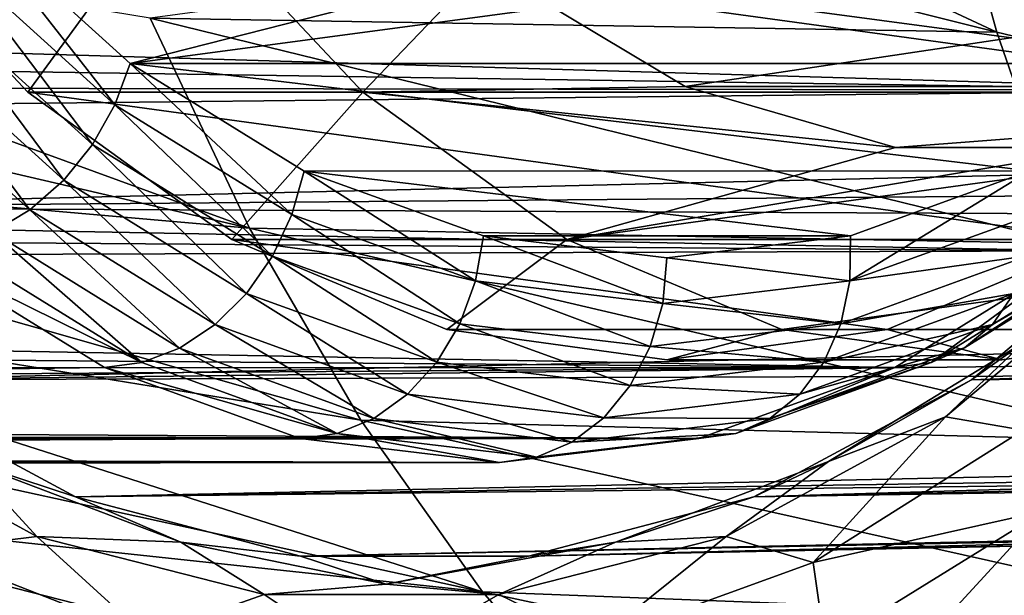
# Model space of a CAD drawing. Header units: metres. Extents: x 26 to 263, y -109 to 109.
# Tile 107 of 256: x 104.9 to 109.72, y -89.45 to -86.64. Entities that reach past the tile are written whole.
import ezdxf

# ---------------------------------------------------------------- set-up
doc = ezdxf.new("R2010")
doc.units = ezdxf.units.M
doc.layers.add('solid_500750', color=7, linetype='CONTINUOUS')

msp = doc.modelspace()

# ---------------------------------------------------------------- linework, layer by layer
at = {"layer": 'solid_500750'}
for points in [[(106.41909, -85.173843, 29.564163), (108.057549, -86.29068, 30.381989), (109.682678, -86.698074, 31.681965)], [(106.41909, -85.173843, 29.564163), (109.682678, -86.698074, 31.681965), (109.445374, -85.839851, 32.028568)], [(109.445374, -85.839851, 32.028568), (109.682678, -86.698074, 31.681965), (112.738884, -87.428566, 34.111523)], [(109.445374, -85.839851, 32.028568), (112.738884, -87.428566, 34.111523), (112.489044, -86.46769, 34.482246)], [(106.027603, -87.657364, 26.710068), (101.310928, -85.934471, 23.350586), (101.671928, -86.64489, 22.833986)], [(106.027603, -87.657364, 26.710068), (105.541756, -86.629349, 27.408726), (101.310928, -85.934471, 23.350586)], [(85.449547, -86.225952, -11.094417), (111.775482, -85.996895, 7.016923), (110.975876, -86.981041, 8.159071)], [(104.944244, -86.991768, 18.51556), (105.661621, -86.00779, 20.977926), (104.023323, -86.00779, 19.830774)], [(111.194206, -86.991768, 9.589684), (104.944244, -86.991768, 18.51556), (104.023323, -86.00779, 19.830774)], [(112.115128, -86.00779, 8.274471), (111.194206, -86.991768, 9.589684), (104.023323, -86.00779, 19.830774)], [(104.944244, -86.991768, 18.51556), (106.58255, -86.991768, 19.662714), (105.661621, -86.00779, 20.977926)], [(107.173409, -86.373665, 18.818872), (105.661621, -86.00779, 20.977926), (106.58255, -86.991768, 19.662714)], [(104.555, -86.31675, 19.027742), (105.369591, -87.053619, 17.864386), (104.643372, -86.127815, 18.94525)], [(104.643372, -86.127815, 18.94525), (105.443954, -86.851715, 17.801893), (107.232117, -86.394936, 15.248142)], [(105.369591, -87.053619, 17.864386), (105.443954, -86.851715, 17.801893), (104.643372, -86.127815, 18.94525)], [(110.695068, -86.851273, 10.302528), (111.495216, -86.127647, 9.159801), (108.07106, -86.499237, 14.050002)], [(85.035812, -86.596176, -10.766839), (85.449547, -86.225952, -11.094417), (110.975876, -86.981041, 8.159071)], [(133.67363, -86.280136, 40.832802), (134.13559, -86.818268, 40.173069), (102.187202, -86.461159, 19.826248)], [(109.682678, -86.698074, 31.681965), (108.057549, -86.29068, 30.381989), (105.541756, -86.629349, 27.408726)], [(104.43129, -86.497528, 19.075308), (105.260574, -87.247665, 17.890965), (104.555, -86.31675, 19.027742)], [(105.260574, -87.247665, 17.890965), (105.369591, -87.053619, 17.864386), (104.555, -86.31675, 19.027742)], [(108.158997, -86.963501, 17.411314), (107.173409, -86.373665, 18.818872), (106.58255, -86.991768, 19.662714)], [(112.095589, -86.373505, 22.266087), (107.173409, -86.373665, 18.818872), (108.158997, -86.963501, 17.411314)], [(112.095589, -86.373505, 22.266087), (108.158997, -86.963501, 17.411314), (113.081169, -86.963402, 20.85853)], [(105.443954, -86.851715, 17.801893), (108.07106, -86.499237, 14.050002), (107.232117, -86.394936, 15.248142)], [(134.13559, -86.818268, 40.173069), (103.107765, -87.555397, 18.511551), (102.187202, -86.461159, 19.826248)], [(104.277, -86.65966, 19.087629), (105.119461, -87.421707, 17.884464), (104.43129, -86.497528, 19.075308)], [(105.119461, -87.421707, 17.884464), (105.260574, -87.247665, 17.890965), (104.43129, -86.497528, 19.075308)], [(105.443954, -86.851715, 17.801893), (110.695068, -86.851273, 10.302528), (108.07106, -86.499237, 14.050002)], [(84.600479, -86.944046, -10.426243), (85.035812, -86.596176, -10.766839), (110.975876, -86.981041, 8.159071)], [(110.040756, -87.731483, 31.131912), (105.541756, -86.629349, 27.408726), (106.027603, -87.657364, 26.710068)], [(110.040756, -87.731483, 31.131912), (109.682678, -86.698074, 31.681965), (105.541756, -86.629349, 27.408726)], [(106.027603, -87.657364, 26.710068), (101.671928, -86.64489, 22.833986), (102.059029, -87.310196, 22.280622)], [(104.099884, -86.795021, 19.064089), (104.953346, -87.567001, 17.845209), (104.277, -86.65966, 19.087629)], [(104.953346, -87.567001, 17.845209), (105.119461, -87.421707, 17.884464), (104.277, -86.65966, 19.087629)], [(112.738884, -87.428566, 34.111523), (109.682678, -86.698074, 31.681965), (110.040756, -87.731483, 31.131912)], [(134.13559, -86.818268, 40.173069), (134.620331, -87.291565, 39.480782), (103.107765, -87.555397, 18.511551)], [(104.770576, -87.676239, 17.775171), (104.953346, -87.567001, 17.845209), (104.099884, -86.795021, 19.064089)], [(105.369591, -87.053619, 17.864386), (106.23423, -87.589066, 16.629553), (105.443954, -86.851715, 17.801893)], [(105.443954, -86.851715, 17.801893), (109.844055, -87.376595, 11.517906), (110.695068, -86.851273, 10.302528)], [(105.443954, -86.851715, 17.801893), (106.295853, -87.377251, 16.58526), (109.844055, -87.376595, 11.517906)], [(106.23423, -87.589066, 16.629553), (106.295853, -87.377251, 16.58526), (105.443954, -86.851715, 17.801893)], [(84.14592, -87.268913, -10.069673), (84.600479, -86.944046, -10.426243), (110.975876, -86.981041, 8.159071)], [(109.186668, -87.262444, 15.943647), (108.158997, -86.963501, 17.411314), (106.58255, -86.991768, 19.662714)], [(113.081169, -86.963402, 20.85853), (108.158997, -86.963501, 17.411314), (109.186668, -87.262444, 15.943647)], [(113.081169, -86.963402, 20.85853), (109.186668, -87.262444, 15.943647), (114.109001, -87.262428, 19.390636)], [(84.14592, -87.268913, -10.069673), (110.975876, -86.981041, 8.159071), (110.106773, -87.767166, 9.400434)], [(105.942131, -87.712456, 17.090424), (106.58255, -86.991768, 19.662714), (104.944244, -86.991768, 18.51556)], [(110.19632, -87.712456, 11.014822), (105.942131, -87.712456, 17.090424), (104.944244, -86.991768, 18.51556)], [(111.194206, -86.991768, 9.589684), (110.19632, -87.712456, 11.014822), (104.944244, -86.991768, 18.51556)], [(105.942131, -87.712456, 17.090424), (107.580437, -87.712456, 18.237577), (106.58255, -86.991768, 19.662714)], [(109.186668, -87.262444, 15.943647), (106.58255, -86.991768, 19.662714), (107.580437, -87.712456, 18.237577)], [(107.580437, -87.712456, 18.237577), (111.834618, -87.712456, 12.161975), (112.832512, -86.991768, 10.736837)], [(110.228394, -87.262444, 14.455904), (107.580437, -87.712456, 18.237577), (112.832512, -86.991768, 10.736837)], [(105.260574, -87.247665, 17.890965), (106.140823, -87.79277, 16.633839), (105.369591, -87.053619, 17.864386)], [(106.140823, -87.79277, 16.633839), (106.23423, -87.589066, 16.629553), (105.369591, -87.053619, 17.864386)], [(105.119461, -87.421707, 17.884464), (106.01371, -87.975479, 16.607342), (105.260574, -87.247665, 17.890965)], [(106.01371, -87.975479, 16.607342), (106.140823, -87.79277, 16.633839), (105.260574, -87.247665, 17.890965)], [(83.669266, -87.570412, -9.695823), (84.14592, -87.268913, -10.069673), (110.106773, -87.767166, 9.400434)], [(134.620331, -87.291565, 39.480782), (135.124878, -87.697083, 38.760212), (103.107765, -87.555397, 18.511551)], [(110.228394, -87.262444, 14.455904), (109.186668, -87.262444, 15.943647), (107.580437, -87.712456, 18.237577)], [(114.109001, -87.262428, 19.390636), (109.186668, -87.262444, 15.943647), (110.228394, -87.262444, 14.455904)], [(141.044937, -87.291527, 30.305494), (110.562332, -87.555397, 7.865334), (109.55851, -88.398209, 9.298939)], [(140.54039, -87.697052, 31.02606), (141.044937, -87.291527, 30.305494), (109.55851, -88.398209, 9.298939)], [(106.571526, -88.595398, 25.930408), (102.059029, -87.310196, 22.280622), (102.46875, -87.930405, 21.695168)], [(106.571526, -88.595398, 25.930408), (106.027603, -87.657364, 26.710068), (102.059029, -87.310196, 22.280622)], [(106.23423, -87.589066, 16.629553), (107.133049, -87.914635, 15.345902), (106.295853, -87.377251, 16.58526)], [(106.295853, -87.377251, 16.58526), (108.96714, -87.694275, 12.770264), (109.844055, -87.376595, 11.517906)], [(106.295853, -87.377251, 16.58526), (107.172646, -87.694801, 15.333068), (108.96714, -87.694275, 12.770264)], [(107.133049, -87.914635, 15.345902), (107.172646, -87.694801, 15.333068), (106.295853, -87.377251, 16.58526)], [(108.964218, -87.914619, 12.730724), (109.844055, -87.376595, 11.517906), (108.96714, -87.694275, 12.770264)], [(108.964218, -87.914619, 12.730724), (109.863068, -87.588997, 11.447039), (109.844055, -87.376595, 11.517906)], [(104.953346, -87.567001, 17.845209), (105.859283, -88.127998, 16.551395), (105.119461, -87.421707, 17.884464)], [(105.859283, -88.127998, 16.551395), (106.01371, -87.975479, 16.607342), (105.119461, -87.421707, 17.884464)], [(83.148628, -87.856216, -9.290682), (83.669266, -87.570412, -9.695823), (110.106773, -87.767166, 9.400434)], [(135.124878, -87.697083, 38.760212), (104.111588, -88.398209, 17.077944), (103.107765, -87.555397, 18.511551)], [(104.770576, -87.676239, 17.775171), (105.685303, -88.242683, 16.468809), (104.953346, -87.567001, 17.845209)], [(105.685303, -88.242683, 16.468809), (105.859283, -88.127998, 16.551395), (104.953346, -87.567001, 17.845209)], [(106.140823, -87.79277, 16.633839), (107.055824, -88.124229, 15.327077), (106.23423, -87.589066, 16.629553)], [(107.055824, -88.124229, 15.327077), (107.133049, -87.914635, 15.345902), (106.23423, -87.589066, 16.629553)], [(109.835152, -87.792702, 11.357794), (109.863068, -87.588997, 11.447039), (108.964218, -87.914619, 12.730724)], [(109.816322, -88.214073, 8.63375), (109.55851, -88.398209, 9.298939), (110.562332, -87.555397, 7.865334)], [(109.661392, -88.12793, 11.121429), (110.56739, -87.566986, 9.827534), (109.766785, -87.975403, 11.247409)], [(110.439072, -87.676224, 9.679729), (110.56739, -87.566986, 9.827534), (109.661392, -88.12793, 11.121429)], [(104.58033, -87.743942, 17.677872), (105.500504, -88.313759, 16.363731), (104.770576, -87.676239, 17.775171)], [(105.500504, -88.313759, 16.363731), (105.685303, -88.242683, 16.468809), (104.770576, -87.676239, 17.775171)], [(110.48098, -88.698601, 30.490286), (106.027603, -87.657364, 26.710068), (106.571526, -88.595398, 25.930408)], [(110.48098, -88.698601, 30.490286), (110.040756, -87.731483, 31.131912), (106.027603, -87.657364, 26.710068)], [(109.524277, -88.242607, 10.986186), (110.439072, -87.676224, 9.679729), (109.661392, -88.12793, 11.121429)], [(110.28257, -87.743927, 9.534231), (110.439072, -87.676224, 9.679729), (109.524277, -88.242607, 10.986186)], [(135.124878, -87.697083, 38.760212), (135.646118, -88.032341, 38.0158), (104.111588, -88.398209, 17.077944)], [(106.992416, -88.1521, 15.590463), (107.580437, -87.712456, 18.237577), (105.942131, -87.712456, 17.090424)], [(109.146034, -88.1521, 12.514783), (106.992416, -88.1521, 15.590463), (105.942131, -87.712456, 17.090424)], [(110.19632, -87.712456, 11.014822), (109.146034, -88.1521, 12.514783), (105.942131, -87.712456, 17.090424)], [(106.992416, -88.1521, 15.590463), (108.630722, -88.1521, 16.737616), (107.580437, -87.712456, 18.237577)], [(107.133049, -87.914635, 15.345902), (108.048683, -88.024521, 14.038244), (107.172646, -87.694801, 15.333068)], [(107.172646, -87.694801, 15.333068), (108.069221, -87.802025, 14.052628), (108.96714, -87.694275, 12.770264)], [(108.048683, -88.024521, 14.038244), (108.069221, -87.802025, 14.052628), (107.172646, -87.694801, 15.333068)], [(107.580437, -87.712456, 18.237577), (108.630722, -88.1521, 16.737616), (111.834618, -87.712456, 12.161975)], [(108.964218, -87.914619, 12.730724), (108.96714, -87.694275, 12.770264), (108.069221, -87.802025, 14.052628)], [(108.630722, -88.1521, 16.737616), (110.78434, -88.1521, 13.661936), (111.834618, -87.712456, 12.161975)], [(110.19632, -87.712456, 11.014822), (110.78434, -88.1521, 13.661936), (109.146034, -88.1521, 12.514783)], [(109.431717, -88.579041, 9.137413), (110.466743, -87.709038, 7.659237), (109.811287, -88.644699, 8.595325)], [(109.816322, -88.214073, 8.63375), (110.466743, -87.709038, 7.659237), (109.431717, -88.579041, 9.137413)], [(140.01915, -88.03231, 31.77047), (140.54039, -87.697052, 31.02606), (109.55851, -88.398209, 9.298939)], [(75.999512, -88.346825, -4.203455), (105.318054, -88.338692, 16.239586), (104.394234, -87.767006, 17.558802)], [(83.148628, -87.856216, -9.290682), (110.106773, -87.767166, 9.400434), (109.183861, -88.338379, 10.718604)], [(104.58033, -87.743942, 17.677872), (104.394234, -87.767006, 17.558802), (105.500504, -88.313759, 16.363731)], [(105.500504, -88.313759, 16.363731), (104.394234, -87.767006, 17.558802), (105.318054, -88.338692, 16.239586)], [(109.362328, -88.313683, 10.848474), (109.183861, -88.338379, 10.718604), (110.106773, -87.767166, 9.400434)], [(109.362328, -88.313683, 10.848474), (110.106773, -87.767166, 9.400434), (110.28257, -87.743927, 9.534231)], [(109.362328, -88.313683, 10.848474), (110.28257, -87.743927, 9.534231), (109.524277, -88.242607, 10.986186)], [(106.01371, -87.975479, 16.607342), (106.94323, -88.31221, 15.279852), (106.140823, -87.79277, 16.633839)], [(106.94323, -88.31221, 15.279852), (107.055824, -88.124229, 15.327077), (106.140823, -87.79277, 16.633839)], [(108.964218, -87.914619, 12.730724), (108.069221, -87.802025, 14.052628), (108.048683, -88.024521, 14.038244)], [(108.92012, -88.124214, 12.664595), (109.835152, -87.792702, 11.357794), (108.964218, -87.914619, 12.730724)], [(109.766785, -87.975403, 11.247409), (109.835152, -87.792702, 11.357794), (108.92012, -88.124214, 12.664595)], [(82.577866, -88.121033, -8.851478), (83.148628, -87.856216, -9.290682), (109.183861, -88.338379, 10.718604)], [(107.167686, -89.434494, 25.078148), (102.46875, -87.930405, 21.695168), (102.899307, -88.503258, 21.080194)], [(107.167686, -89.434494, 25.078148), (106.571526, -88.595398, 25.930408), (102.46875, -87.930405, 21.695168)], [(107.055824, -88.124229, 15.327077), (107.988022, -88.236084, 13.995766), (107.133049, -87.914635, 15.345902)], [(107.988022, -88.236084, 13.995766), (108.048683, -88.024521, 14.038244), (107.133049, -87.914635, 15.345902)], [(108.92012, -88.124214, 12.664595), (108.964218, -87.914619, 12.730724), (108.048683, -88.024521, 14.038244)], [(105.859283, -88.127998, 16.551395), (106.800919, -88.469147, 15.206599), (106.01371, -87.975479, 16.607342)], [(106.800919, -88.469147, 15.206599), (106.94323, -88.31221, 15.279852), (106.01371, -87.975479, 16.607342)], [(108.837234, -88.312202, 12.574941), (109.766785, -87.975403, 11.247409), (108.92012, -88.124214, 12.664595)], [(109.661392, -88.12793, 11.121429), (109.766785, -87.975403, 11.247409), (108.837234, -88.312202, 12.574941)], [(108.92012, -88.124214, 12.664595), (108.048683, -88.024521, 14.038244), (107.988022, -88.236084, 13.995766)], [(135.646118, -88.032341, 38.0158), (136.180847, -88.295265, 37.252136), (104.111588, -88.398209, 17.077944)], [(140.01915, -88.03231, 31.77047), (109.55851, -88.398209, 9.298939), (108.493851, -88.970764, 10.81943)], [(139.484421, -88.295242, 32.53413), (140.01915, -88.03231, 31.77047), (108.493851, -88.970764, 10.81943)], [(81.980675, -88.348198, -8.398303), (82.577866, -88.121033, -8.851478), (109.183861, -88.338379, 10.718604)], [(106.94323, -88.31221, 15.279852), (107.890282, -88.425842, 13.927325), (107.055824, -88.124229, 15.327077)], [(107.890282, -88.425842, 13.927325), (107.988022, -88.236084, 13.995766), (107.055824, -88.124229, 15.327077)], [(108.837234, -88.312202, 12.574941), (108.92012, -88.124214, 12.664595), (107.988022, -88.236084, 13.995766)], [(105.685303, -88.242683, 16.468809), (106.636047, -88.587135, 15.111001), (105.859283, -88.127998, 16.551395)], [(106.636047, -88.587135, 15.111001), (106.800919, -88.469147, 15.206599), (105.859283, -88.127998, 16.551395)], [(108.069221, -88.299858, 14.052623), (108.630722, -88.1521, 16.737616), (106.992416, -88.1521, 15.590463)], [(109.146034, -88.1521, 12.514783), (108.069221, -88.299858, 14.052623), (106.992416, -88.1521, 15.590463)], [(108.069221, -88.299858, 14.052623), (109.707527, -88.299858, 15.199776), (108.630722, -88.1521, 16.737616)], [(109.146034, -88.1521, 12.514783), (109.707527, -88.299858, 15.199776), (108.069221, -88.299858, 14.052623)], [(108.630722, -88.1521, 16.737616), (109.707527, -88.299858, 15.199776), (110.78434, -88.1521, 13.661936)], [(108.719727, -88.469139, 12.466269), (109.661392, -88.12793, 11.121429), (108.837234, -88.312202, 12.574941)], [(109.524277, -88.242607, 10.986186), (109.661392, -88.12793, 11.121429), (108.719727, -88.469139, 12.466269)], [(109.146034, -88.1521, 12.514783), (110.78434, -88.1521, 13.661936), (109.707527, -88.299858, 15.199776)], [(108.859055, -88.796974, 10.126103), (109.816322, -88.214073, 8.63375), (109.431717, -88.579041, 9.137413)], [(108.859055, -88.796974, 10.126103), (109.55851, -88.398209, 9.298939), (109.816322, -88.214073, 8.63375)], [(105.500504, -88.313759, 16.363731), (106.456902, -88.660271, 14.997859), (105.685303, -88.242683, 16.468809)], [(106.456902, -88.660271, 14.997859), (106.636047, -88.587135, 15.111001), (105.685303, -88.242683, 16.468809)], [(108.837234, -88.312202, 12.574941), (107.988022, -88.236084, 13.995766), (107.890282, -88.425842, 13.927325)], [(108.573502, -88.587143, 12.344038), (109.524277, -88.242607, 10.986186), (108.719727, -88.469139, 12.466269)], [(109.362328, -88.313683, 10.848474), (109.524277, -88.242607, 10.986186), (108.573502, -88.587143, 12.344038)], [(136.180847, -88.295265, 37.252136), (105.176247, -88.970764, 15.557452), (104.111588, -88.398209, 17.077944)], [(136.180847, -88.295265, 37.252136), (136.725754, -88.48423, 36.473927), (105.176247, -88.970764, 15.557452)], [(105.500504, -88.313759, 16.363731), (105.318054, -88.338692, 16.239586), (106.456902, -88.660271, 14.997859)], [(106.800919, -88.469147, 15.206599), (107.760376, -88.584251, 13.836362), (106.94323, -88.31221, 15.279852)], [(107.760376, -88.584251, 13.836362), (107.890282, -88.425842, 13.927325), (106.94323, -88.31221, 15.279852)], [(108.719727, -88.469139, 12.466269), (108.837234, -88.312202, 12.574941), (107.890282, -88.425842, 13.927325)], [(108.405907, -88.660271, 12.214391), (109.183861, -88.338379, 10.718604), (109.362328, -88.313683, 10.848474)], [(108.405907, -88.660271, 12.214391), (109.362328, -88.313683, 10.848474), (108.573502, -88.587143, 12.344038)], [(138.939514, -88.484215, 33.312336), (139.484421, -88.295242, 32.53413), (108.493851, -88.970764, 10.81943)], [(75.999512, -88.346825, -4.203455), (76.7686, -88.556808, -4.694777), (105.318054, -88.338692, 16.239586)], [(76.7686, -88.556808, -4.694777), (77.504158, -88.703606, -5.188211), (105.318054, -88.338692, 16.239586)], [(77.504158, -88.703606, -5.188211), (77.533127, -88.708282, -5.208101), (105.318054, -88.338692, 16.239586)], [(77.533127, -88.708282, -5.208101), (106.27636, -88.685402, 14.871), (105.318054, -88.338692, 16.239586)], [(81.364479, -88.532845, -7.940253), (109.183861, -88.338379, 10.718604), (108.225761, -88.685211, 12.087046)], [(81.364479, -88.532845, -7.940253), (81.980675, -88.348198, -8.398303), (109.183861, -88.338379, 10.718604)], [(106.456902, -88.660271, 14.997859), (105.318054, -88.338692, 16.239586), (106.27636, -88.685402, 14.871)], [(108.405907, -88.660271, 12.214391), (108.225761, -88.685211, 12.087046), (109.183861, -88.338379, 10.718604)], [(104.649643, -88.796974, 16.137766), (104.111588, -88.398209, 17.077944), (105.176247, -88.970764, 15.557452)], [(108.859055, -88.796974, 10.126103), (108.493851, -88.970764, 10.81943), (109.55851, -88.398209, 9.298939)], [(108.719727, -88.469139, 12.466269), (107.890282, -88.425842, 13.927325), (107.760376, -88.584251, 13.836362)], [(107.167686, -89.434494, 25.078148), (102.899307, -88.503258, 21.080194), (103.348831, -89.026733, 20.438375)], [(136.725754, -88.48423, 36.473927), (137.277481, -88.598076, 35.685974), (105.176247, -88.970764, 15.557452)], [(106.636047, -88.587135, 15.111001), (107.604828, -88.703362, 13.727446), (106.800919, -88.469147, 15.206599)], [(107.604828, -88.703362, 13.727446), (107.760376, -88.584251, 13.836362), (106.800919, -88.469147, 15.206599)], [(138.939514, -88.484215, 33.312336), (108.493851, -88.970764, 10.81943), (107.392128, -89.260277, 12.392846)], [(138.387787, -88.598068, 34.100292), (138.939514, -88.484215, 33.312336), (107.392128, -89.260277, 12.392846)], [(108.573502, -88.587143, 12.344038), (108.719727, -88.469139, 12.466269), (107.760376, -88.584251, 13.836362)], [(80.93512, -88.633629, -7.627092), (81.364479, -88.532845, -7.940253), (108.225761, -88.685211, 12.087046)], [(103.915123, -88.578133, 17.015928), (104.987228, -89.164711, 15.484802), (104.446198, -89.231964, 16.257475)], [(104.649643, -88.796974, 16.137766), (104.987228, -89.164711, 15.484802), (103.915123, -88.578133, 17.015928)], [(137.277481, -88.598076, 35.685974), (106.277969, -89.260277, 13.984036), (105.176247, -88.970764, 15.557452)], [(137.277481, -88.598076, 35.685974), (137.832642, -88.636101, 34.893131), (106.277969, -89.260277, 13.984036)], [(106.456902, -88.660271, 14.997859), (107.431458, -88.777184, 13.60605), (106.636047, -88.587135, 15.111001)], [(110.9832, -89.581612, 29.764954), (106.571526, -88.595398, 25.930408), (107.167686, -89.434494, 25.078148)], [(110.9832, -89.581612, 29.764954), (110.48098, -88.698601, 30.490286), (106.571526, -88.595398, 25.930408)], [(107.431458, -88.777184, 13.60605), (107.604828, -88.703362, 13.727446), (106.636047, -88.587135, 15.111001)], [(137.832642, -88.636101, 34.893131), (138.387787, -88.598068, 34.100292), (107.392128, -89.260277, 12.392846)], [(108.573502, -88.587143, 12.344038), (107.760376, -88.584251, 13.836362), (107.604828, -88.703362, 13.727446)], [(108.405907, -88.660271, 12.214391), (108.573502, -88.587143, 12.344038), (107.604828, -88.703362, 13.727446)], [(108.359535, -89.165268, 10.668642), (109.431717, -88.579041, 9.137413), (108.784843, -89.291206, 10.061237)], [(108.859055, -88.796974, 10.126103), (109.431717, -88.579041, 9.137413), (108.359535, -89.165268, 10.668642)], [(109.431717, -88.579041, 9.137413), (109.811287, -88.644699, 8.595325), (108.784843, -89.291206, 10.061237)], [(80.483002, -88.716759, -7.298955), (80.93512, -88.633629, -7.627092), (108.225761, -88.685211, 12.087046)], [(137.832642, -88.636101, 34.893131), (107.392128, -89.260277, 12.392846), (106.277969, -89.260277, 13.984036)], [(109.916862, -89.038757, 8.548082), (108.784843, -89.291206, 10.061237), (109.811287, -88.644699, 8.595325)], [(77.533127, -88.708282, -5.208101), (78.293205, -88.799629, -5.735166), (106.27636, -88.685402, 14.871)], [(78.293205, -88.799629, -5.735166), (79.048866, -88.829948, -6.267614), (106.27636, -88.685402, 14.871)], [(79.048866, -88.829948, -6.267614), (107.250732, -88.802025, 13.479513), (106.27636, -88.685402, 14.871)], [(80.483002, -88.716759, -7.298955), (108.225761, -88.685211, 12.087046), (107.250732, -88.802025, 13.479513)], [(106.456902, -88.660271, 14.997859), (106.27636, -88.685402, 14.871), (107.250732, -88.802025, 13.479513)], [(106.456902, -88.660271, 14.997859), (107.250732, -88.802025, 13.479513), (107.431458, -88.777184, 13.60605)], [(107.431458, -88.777184, 13.60605), (107.250732, -88.802025, 13.479513), (108.225761, -88.685211, 12.087046)], [(108.405907, -88.660271, 12.214391), (107.431458, -88.777184, 13.60605), (108.225761, -88.685211, 12.087046)], [(108.405907, -88.660271, 12.214391), (107.604828, -88.703362, 13.727446), (107.431458, -88.777184, 13.60605)], [(80.001595, -88.780228, -6.948062), (80.483002, -88.716759, -7.298955), (107.250732, -88.802025, 13.479513)], [(79.526016, -88.817375, -6.608287), (80.001595, -88.780228, -6.948062), (107.250732, -88.802025, 13.479513)], [(104.649643, -88.796974, 16.137766), (105.69117, -89.191986, 14.650305), (104.987228, -89.164711, 15.484802)], [(104.649643, -88.796974, 16.137766), (105.176247, -88.970764, 15.557452), (105.69117, -89.191986, 14.650305)], [(107.81752, -89.191986, 11.613564), (108.859055, -88.796974, 10.126103), (108.359535, -89.165268, 10.668642)], [(107.81752, -89.191986, 11.613564), (108.493851, -88.970764, 10.81943), (108.859055, -88.796974, 10.126103)], [(79.526016, -88.817375, -6.608287), (107.250732, -88.802025, 13.479513), (79.048866, -88.829948, -6.267614)], [(105.69117, -89.191986, 14.650305), (105.176247, -88.970764, 15.557452), (106.277969, -89.260277, 13.984036)], [(107.81752, -89.191986, 11.613564), (107.392128, -89.260277, 12.392846), (108.493851, -88.970764, 10.81943)], [(107.810143, -90.166016, 24.161795), (103.348831, -89.026733, 20.438375), (103.815605, -89.49926, 19.772066)], [(107.810143, -90.166016, 24.161795), (107.167686, -89.434494, 25.078148), (103.348831, -89.026733, 20.438375)], [(109.916862, -89.038757, 8.548082), (108.843872, -89.702057, 10.080821), (108.784843, -89.291206, 10.061237)], [(109.010277, -90.025459, 10.089123), (108.843872, -89.702057, 10.080821), (109.916862, -89.038757, 8.548082)], [(110.109833, -89.345718, 8.518429), (109.010277, -90.025459, 10.089123), (109.916862, -89.038757, 8.548082)], [(104.987228, -89.164711, 15.484802), (105.522049, -89.651611, 14.720998), (104.446198, -89.231964, 16.257475)], [(104.987228, -89.164711, 15.484802), (106.098923, -89.448662, 13.897134), (105.522049, -89.651611, 14.720998)], [(105.69117, -89.191986, 14.650305), (106.098923, -89.448662, 13.897134), (104.987228, -89.164711, 15.484802)], [(107.247803, -89.448853, 12.256361), (108.359535, -89.165268, 10.668642), (107.719452, -89.678757, 11.582781)], [(107.81752, -89.191986, 11.613564), (108.359535, -89.165268, 10.668642), (107.247803, -89.448853, 12.256361)], [(108.359535, -89.165268, 10.668642), (108.784843, -89.291206, 10.061237), (107.719452, -89.678757, 11.582781)], [(105.455467, -90.026398, 14.917974), (104.346336, -89.571968, 16.500338), (104.446198, -89.231964, 16.257475)], [(105.455467, -90.026398, 14.917974), (104.446198, -89.231964, 16.257475), (105.522049, -89.651611, 14.720998)], [(105.69117, -89.191986, 14.650305), (106.695511, -89.39769, 13.090736), (106.098923, -89.448662, 13.897134)], [(105.69117, -89.191986, 14.650305), (106.277969, -89.260277, 13.984036), (106.695511, -89.39769, 13.090736)], [(106.695511, -89.39769, 13.090736), (107.81752, -89.191986, 11.613564), (107.247803, -89.448853, 12.256361)], [(106.695511, -89.39769, 13.090736), (107.392128, -89.260277, 12.392846), (107.81752, -89.191986, 11.613564)], [(106.695511, -89.39769, 13.090736), (106.277969, -89.260277, 13.984036), (107.392128, -89.260277, 12.392846)], [(108.843872, -89.702057, 10.080821), (107.719452, -89.678757, 11.582781), (108.784843, -89.291206, 10.061237)], [(109.236198, -90.288528, 10.158934), (109.010277, -90.025459, 10.089123), (110.109833, -89.345718, 8.518429)], [(110.35743, -89.595329, 8.557268), (109.236198, -90.288528, 10.158934), (110.109833, -89.345718, 8.518429)], [(106.695511, -89.39769, 13.090736), (107.247803, -89.448853, 12.256361), (106.098923, -89.448662, 13.897134)], [(106.098923, -89.448662, 13.897134), (106.628334, -89.800819, 13.141053), (105.522049, -89.651611, 14.720998)], [(106.098923, -89.448662, 13.897134), (107.247803, -89.448853, 12.256361), (106.628334, -89.800819, 13.141053)], [(107.247803, -89.448853, 12.256361), (107.719452, -89.678757, 11.582781), (106.628334, -89.800819, 13.141053)], [(111.539368, -90.369377, 28.967394), (107.167686, -89.434494, 25.078148), (107.810143, -90.166016, 24.161795)], [(111.539368, -90.369377, 28.967394), (110.9832, -89.581612, 29.764954), (107.167686, -89.434494, 25.078148)]]:
    msp.add_3dface(points, dxfattribs=at)

doc.saveas('drawing.dxf')
